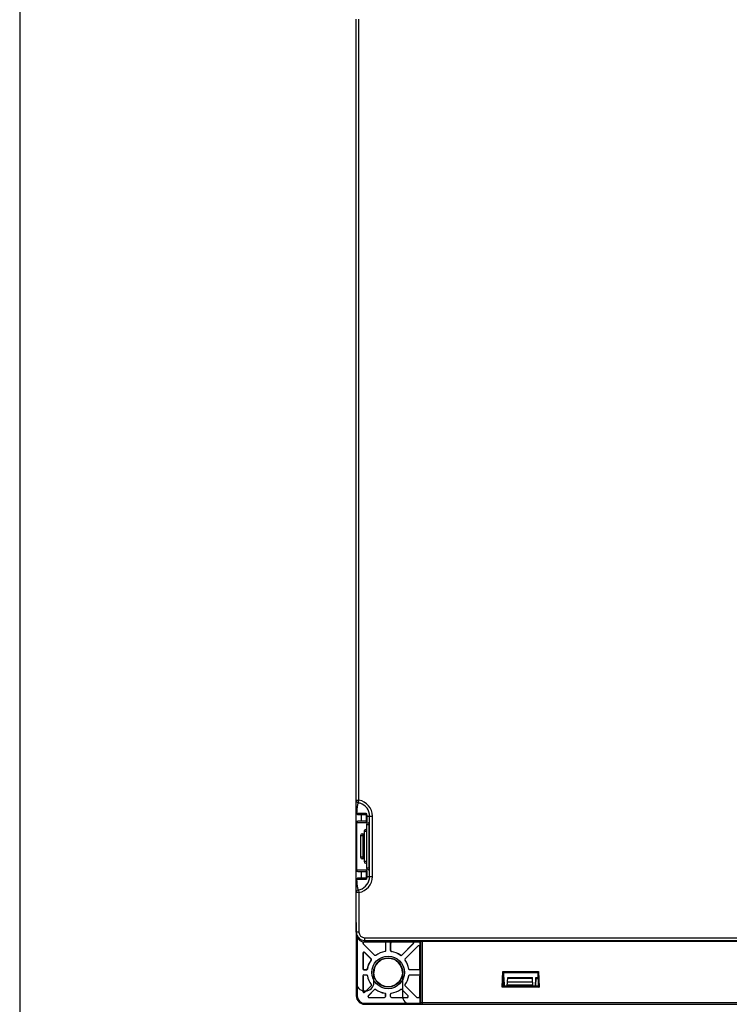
# Model space of a CAD drawing. Header units: millimetres. Extents: x 66 to 1727, y -68 to 939.
# Tile 29 of 72: x 66 to 277, y 368 to 661. Entities that reach past the tile are written whole.
import ezdxf

# ---------------------------------------------------------------- set-up
doc = ezdxf.new("R2010")
doc.units = ezdxf.units.MM
doc.header["$LTSCALE"] = 65.395
doc.layers.get('0').update_dxf_attribs({"linetype": 'CONTINUOUS'})
doc.layers.add('07_ALL_FEATURES', color=7, linetype='CONTINUOUS')
doc.layers.add('7_ALL_FEATURES', color=7, linetype='CONTINUOUS')

msp = doc.modelspace()

# ---------------------------------------------------------------- linework, layer by layer
msp.add_line((66.021, 938.716), (66.021, -68.499))
at = {"layer": '07_ALL_FEATURES', "color": 7, "linetype": 'Continuous'}
for p, q in [((166.263, 389.518), (166.263, 661.206)), ((167.063, 428.75), (167.063, 661.203)), ((166.263, 428.751), (167.063, 428.75)), ((166.929, 427.962), (167.063, 428.75)), ((166.381, 424.907), (169.134, 424.907)), ((167.372, 424.907), (167.737, 424.907)), ((169.236, 422.018), (166.263, 422.018)), ((166.369, 422.018), (166.369, 408.018)), ((166.763, 424.518), (169.347, 424.518)), ((169.389, 422.518), (166.763, 422.518)), ((167.763, 424.518), (167.763, 422.518)), ((169.262, 424.518), (169.262, 422.518)), ((169.345, 422.518), (169.345, 424.518)), ((169.352, 422.323), (169.347, 422.304)), ((169.438, 424.018), (169.434, 423.994)), ((169.438, 424.018), (171.061, 424.018)), ((169.865, 422.018), (170.126, 422.018)), ((170.261, 406.018), (170.261, 424.018)), ((171.061, 406.018), (171.061, 424.018)), ((168.622, 419.518), (168.622, 410.518)), ((168.622, 419.518), (169.372, 419.518)), ((169.123, 420.018), (169.372, 420.018)), ((169.365, 421.518), (169.365, 408.518)), ((169.365, 421.518), (170.147, 421.518)), ((170.147, 408.518), (170.147, 421.518)), ((167.562, 418.268), (167.562, 411.768)), ((167.562, 418.268), (168.48, 418.268)), ((168.062, 418.768), (168.354, 418.768)), ((168.293, 411.268), (168.293, 418.768)), ((168.48, 418.268), (168.48, 411.768)), ((168.48, 411.768), (167.562, 411.768)), ((168.354, 411.268), (168.062, 411.268)), ((169.372, 410.518), (168.622, 410.518)), ((166.263, 408.018), (169.236, 408.018)), ((166.763, 407.518), (169.389, 407.518)), ((167.763, 407.518), (167.763, 405.518)), ((169.372, 410.018), (169.122, 410.018)), ((169.262, 407.518), (169.262, 405.518)), ((169.345, 405.518), (169.345, 407.518)), ((170.147, 408.518), (169.365, 408.518)), ((170.126, 408.018), (169.865, 408.018)), ((168.989, 405.129), (166.381, 405.129)), ((169.347, 405.518), (166.763, 405.518)), ((169.134, 405.129), (168.989, 405.129)), ((169.134, 405.129), (168.989, 405.129)), ((169.295, 405.384), (169.288, 405.371)), ((169.438, 406.018), (169.434, 406.041)), ((169.438, 406.018), (171.061, 406.018)), ((166.929, 402.074), (167.063, 401.285)), ((167.063, 401.285), (166.263, 401.285)), ((167.063, 401.285), (167.063, 389.518)), ((167.063, 389.518), (166.263, 389.518)), ((166.263, 389.079), (166.263, 370.518)), ((166.563, 387.904), (166.563, 370.518)), ((168.763, 387.818), (168.763, 386.559)), ((168.763, 387.818), (302.05, 387.818)), ((168.763, 387.018), (311.252, 387.018)), ((168.263, 386.297), (168.263, 386.203)), ((168.293, 386.24), (168.263, 386.203)), ((168.381, 386.003), (168.351, 385.991)), ((171.722, 382.62), (168.351, 385.991)), ((168.518, 386.602), (168.584, 386.596)), ((168.584, 386.596), (168.611, 386.564)), ((168.763, 386.59), (185.263, 386.59)), ((174.682, 386.559), (168.763, 386.559)), ((174.713, 386.59), (174.682, 386.559)), ((175.013, 386.29), (174.982, 386.26)), ((174.982, 384.009), (175.013, 383.983)), ((175.013, 386.29), (175.013, 383.983)), ((176.543, 386.26), (176.513, 386.29)), ((176.513, 383.983), (176.513, 386.29)), ((176.513, 383.983), (176.543, 384.009)), ((176.543, 384.009), (176.543, 386.26)), ((176.843, 386.559), (176.813, 386.59)), ((182.976, 386.559), (176.843, 386.559)), ((183.189, 386.047), (179.801, 382.66)), ((183.262, 386.078), (179.804, 382.62)), ((180.865, 381.559), (184.751, 385.445)), ((183.05, 386.59), (182.976, 386.559)), ((183.262, 386.078), (183.189, 386.047)), ((184.72, 385.371), (184.751, 385.445)), ((185.232, 385.159), (185.263, 385.233)), ((185.232, 378.598), (185.232, 385.159)), ((185.263, 386.59), (185.365, 386.717)), ((185.263, 368.518), (185.263, 386.59)), ((185.365, 386.717), (185.365, 368.518)), ((185.865, 386.738), (185.865, 368.018)), ((396.661, 386.738), (185.865, 386.738)), ((168.263, 383.233), (168.293, 383.159)), ((168.263, 383.233), (168.263, 378.568)), ((168.293, 383.159), (168.293, 378.598)), ((168.775, 383.445), (170.661, 381.559)), ((168.775, 383.445), (168.806, 383.371)), ((168.806, 383.371), (170.621, 381.556)), ((170.621, 381.556), (170.661, 381.559)), ((170.653, 381.169), (170.692, 381.172)), ((171.722, 382.62), (171.725, 382.66)), ((172.109, 382.589), (172.111, 382.628)), ((174.732, 383.713), (174.761, 383.687)), ((176.765, 383.687), (176.794, 383.713)), ((179.414, 382.628), (179.417, 382.589)), ((179.801, 382.66), (179.804, 382.62)), ((180.834, 381.172), (180.873, 381.169)), ((180.865, 381.559), (180.905, 381.556)), ((168.293, 378.598), (168.263, 378.568)), ((168.593, 378.298), (168.563, 378.268)), ((169.298, 378.268), (168.563, 378.268)), ((168.593, 378.298), (169.272, 378.298)), ((169.298, 378.268), (169.272, 378.298)), ((169.594, 378.52), (169.568, 378.549)), ((181.958, 378.549), (181.932, 378.52)), ((182.254, 378.298), (182.228, 378.268)), ((184.963, 378.268), (182.228, 378.268)), ((184.963, 378.268), (184.932, 378.298)), ((185.263, 378.568), (185.232, 378.598)), ((168.263, 376.468), (168.293, 376.437)), ((168.263, 376.468), (168.263, 371.803)), ((168.293, 376.437), (168.293, 371.877)), ((168.563, 376.768), (168.593, 376.737)), ((168.563, 376.768), (169.298, 376.768)), ((169.272, 376.737), (169.298, 376.768)), ((169.568, 376.487), (169.594, 376.516)), ((181.932, 376.516), (181.958, 376.487)), ((182.228, 376.768), (184.963, 376.768)), ((182.228, 376.768), (182.254, 376.737)), ((184.932, 376.737), (184.963, 376.768)), ((185.232, 376.437), (185.263, 376.468)), ((185.232, 370.348), (185.232, 376.437)), ((209.773, 373.076), (209.931, 377.76)), ((210.221, 377.46), (209.931, 377.76)), ((210.002, 377.684), (209.931, 377.76)), ((209.931, 377.76), (220.595, 377.76)), ((210.083, 373.376), (210.221, 377.46)), ((210.221, 377.46), (220.305, 377.46)), ((220.305, 377.46), (220.523, 377.685)), ((220.305, 377.46), (220.443, 373.376)), ((220.521, 377.686), (220.595, 377.76)), ((220.523, 377.685), (220.595, 377.76)), ((220.595, 377.76), (220.753, 373.076)), ((170.661, 373.477), (168.775, 371.591)), ((169.836, 370.53), (171.722, 372.416)), ((169.909, 370.561), (171.725, 372.376)), ((170.661, 373.477), (170.621, 373.48)), ((170.692, 373.864), (170.653, 373.866)), ((171.725, 372.376), (171.722, 372.416)), ((172.111, 372.408), (172.109, 372.447)), ((179.417, 372.447), (179.414, 372.408)), ((179.804, 372.416), (179.801, 372.376)), ((179.804, 372.416), (181.69, 370.53)), ((180.873, 373.866), (180.834, 373.864)), ((180.905, 373.48), (180.865, 373.477)), ((184.236, 370.106), (180.865, 373.477)), ((209.85, 373.15), (209.773, 373.076)), ((209.851, 373.149), (209.773, 373.076)), ((220.753, 373.076), (209.773, 373.076)), ((210.083, 373.376), (209.85, 373.15)), ((209.921, 373.219), (209.851, 373.149)), ((220.443, 373.376), (210.083, 373.376)), ((220.443, 373.376), (220.753, 373.076)), ((220.605, 373.219), (220.677, 373.151)), ((220.677, 373.151), (220.753, 373.076)), ((166.563, 370.518), (166.263, 370.518)), ((168.293, 371.877), (168.263, 371.803)), ((168.806, 371.664), (168.775, 371.591)), ((169.836, 370.53), (169.909, 370.561)), ((170.048, 370.018), (170.122, 370.048)), ((170.048, 370.018), (174.713, 370.018)), ((170.122, 370.048), (174.682, 370.048)), ((174.682, 370.048), (174.713, 370.018)), ((174.761, 371.349), (174.732, 371.323)), ((175.013, 371.053), (174.982, 371.027)), ((174.982, 370.348), (174.982, 371.027)), ((174.982, 370.348), (175.013, 370.318)), ((175.013, 371.053), (175.013, 370.318)), ((176.513, 370.318), (176.513, 371.053)), ((176.543, 371.027), (176.513, 371.053)), ((176.513, 370.318), (176.543, 370.348)), ((176.794, 371.323), (176.765, 371.349)), ((176.813, 370.018), (176.843, 370.048)), ((176.813, 370.018), (181.478, 370.018)), ((176.843, 370.048), (181.404, 370.048)), ((181.404, 370.048), (181.478, 370.018)), ((181.616, 370.561), (181.69, 370.53)), ((184.236, 370.106), (184.248, 370.136)), ((184.448, 370.018), (184.461, 370.048)), ((184.448, 370.018), (184.963, 370.018)), ((184.461, 370.048), (184.932, 370.048)), ((184.963, 370.018), (184.932, 370.048)), ((185.263, 370.318), (185.232, 370.348)), ((168.763, 368.318), (168.763, 368.018)), ((168.763, 368.318), (185.305, 368.318)), ((168.763, 368.018), (413.763, 368.018)), ((185.263, 368.518), (397.263, 368.518)), ((185.365, 368.518), (185.382, 368.388))]:
    msp.add_line(p, q, dxfattribs=at)
at = {"layer": '07_ALL_FEATURES', "color": 4, "linetype": 'Continuous'}
for p, q in [((166.263, 392.343), (166.263, 374.518)), ((171.513, 374.518), (171.513, 377.518)), ((180.013, 377.518), (180.013, 370.518)), ((168.763, 372.018), (169.013, 372.018)), ((182.513, 368.018), (188.566, 368.018))]:
    msp.add_line(p, q, dxfattribs=at)
at = {"layer": '07_ALL_FEATURES', "color": 7, "linetype": 'Continuous'}
for points in [[(169.294, 424.658), (169.287, 424.666), (169.291, 424.659), (169.305, 424.631), (169.324, 424.585), (169.346, 424.522), (169.369, 424.443), (169.391, 424.348), (169.411, 424.238)], [(169.402, 422.62), (169.389, 422.518), (169.376, 422.434), (169.363, 422.368), (169.352, 422.323)], [(169.434, 423.994), (169.439, 423.871), (169.444, 423.691), (169.445, 423.513), (169.444, 423.339), (169.44, 423.172), (169.433, 423.015), (169.424, 422.87), (169.414, 422.737), (169.402, 422.62)], [(169.411, 424.238), (169.426, 424.111), (169.434, 423.994)], [(169.352, 407.724), (169.346, 407.736), (169.345, 407.738), (169.351, 407.719), (169.36, 407.682), (169.372, 407.626), (169.384, 407.556), (169.396, 407.47), (169.407, 407.373), (169.417, 407.263)], [(169.417, 407.263), (169.426, 407.144), (169.433, 407.016), (169.439, 406.879), (169.443, 406.736), (169.445, 406.587), (169.445, 406.434), (169.442, 406.278), (169.438, 406.123), (169.434, 406.041)], [(169.434, 406.041), (169.433, 406.013), (169.422, 405.888), (169.407, 405.776), (169.389, 405.677), (169.369, 405.592), (169.348, 405.519), (169.328, 405.46), (169.31, 405.414), (169.295, 405.384)], [(210.221, 377.46), (210.208, 377.474), (210.177, 377.505), (210.13, 377.554), (210.07, 377.616), (210.002, 377.684)], [(220.305, 377.46), (220.319, 377.473), (220.349, 377.505), (220.396, 377.554), (220.456, 377.616), (220.521, 377.686)], [(210.083, 373.376), (210.068, 373.362), (210.036, 373.33)], [(220.443, 373.376), (220.457, 373.361), (220.49, 373.33)]]:
    msp.add_lwpolyline(points, dxfattribs=at)
for radius in [4.846, 4.346]:
    msp.add_circle((175.763, 377.518), radius, dxfattribs=at)
for centre, radius, start, end in [((167.063, 428.751), 0.8, 180, 260.3852), ((166.259, 424.011), 4.007, 72.96199, 80.3703), ((166.261, 424.018), 4.8, 0.00196, 80.38387), ((166.763, 425.018), 0.5, 180.00185, 270.00049), ((194.067, 424.164), 27.696, 178.23525, 178.46218), ((166.763, 422.018), 0.5, 90, 180), ((166.806, 422.13), 0.388, 96.23221, 107.25023), ((166.809, 424.91), 0.392, 255.32359, 263.29332), ((166.807, 424.895), 0.377, 263.30338, 269.96946), ((166.803, 422.152), 0.366, 90.02436, 96.18125), ((169.735, 422.022), 0.498, 135.34685, 139.88318), ((169.865, 421.518), 0.5, 90, 180), ((166.967, 423.891), 2.474, 4.50399, 7.48262), ((166.88, 423.884), 2.562, 3.0068, 4.51555), ((169.122, 419.518), 0.5, 90, 180), ((159.199, 421.531), 10.948, 0.43867, 0.92472), ((157.784, 421.518), 12.363, 359.99887, 0.44616), ((168.062, 418.268), 0.5, 90, 180), ((168.062, 411.768), 0.5, 180, 270), ((169.122, 410.518), 0.5, 180, 270), ((166.763, 408.018), 0.5, 180, 270), ((166.806, 407.905), 0.388, 252.75003, 263.76768), ((166.803, 407.884), 0.366, 263.81864, 269.97564), ((169.735, 408.014), 0.498, 220.1495, 224.65464), ((169.865, 408.518), 0.5, 180, 270), ((166.763, 405.018), 0.5, 90.00152, 179.99907), ((193.964, 405.869), 27.593, 181.53605, 182.16644), ((166.809, 405.126), 0.392, 96.70145, 104.6694), ((166.807, 405.141), 0.377, 90.02475, 96.69142), ((166.261, 406.018), 4.8, 279.61589, 359.99812), ((158.441, 406.518), 11.009, 357.3942, 2.2833), ((167.063, 401.285), 0.8, 99.61476, 180), ((166.259, 406.026), 4.008, 279.62624, 286.63382), ((168.763, 389.518), 2.5, 180, 270), ((168.705, 389.08), 2.442, 180.02108, 190.2544), ((168.716, 389.082), 2.453, 190.25379, 195.05721), ((168.763, 389.518), 1.7, 180, 270), ((168.766, 389.115), 2.524, 245.32833, 250.4904), ((168.763, 389.088), 2.498, 265.90032, 269.99934), ((168.763, 389.086), 2.526, 266.56091, 269.9984), ((175.763, 377.518), 6.281, 144.45084, 170.54916), ((175.763, 377.518), 6.25, 144.22453, 170.77547), ((175.763, 377.518), 4.25, 0, 180), ((175.763, 377.518), 6.25, 99.22453, 125.77547), ((175.763, 377.518), 6.25, 54.22453, 80.77547), ((175.763, 377.518), 6.281, 54.45084, 80.54916), ((175.763, 377.518), 6.25, 9.22453, 35.77547), ((175.763, 377.518), 6.25, 189.22453, 215.77547), ((175.763, 377.518), 6.25, 324.22453, 350.77547), ((175.763, 377.518), 6.25, 234.22453, 260.77547), ((175.763, 377.518), 6.281, 234.45084, 260.54916), ((175.763, 377.518), 6.25, 279.22453, 305.77547), ((168.763, 370.518), 2.5, 180, 270), ((168.763, 370.518), 2.2, 180, 270), ((185.753, 368.493), 0.475, 258.07891, 269.97433)]:
    msp.add_arc(centre, radius, start, end, dxfattribs=at)
at = {"layer": '07_ALL_FEATURES', "color": 4, "linetype": 'Continuous'}
for centre, radius, start, end in [((175.763, 377.518), 4.25, 0, 180), ((168.763, 374.518), 2.5, 180, 270), ((169.013, 374.518), 2.5, 270, 0), ((182.513, 370.518), 2.5, 180, 270)]:
    msp.add_arc(centre, radius, start, end, dxfattribs=at)
at = {"layer": '07_ALL_FEATURES', "color": 7, "linetype": 'Continuous'}
for centre, major_axis, ratio, start_param, end_param in [((168.563, 386.203), (-0.277, -0.115), 0.9999554, -0.3926833, 0.3926833), ((176.843, 386.259), (-0.212, 0.212), 0.9999239, -0.7853601, 0.7853601), ((182.976, 386.259), (-0.277, -0.115), 0.9997401, 1.9635873, 4.319598), ((184.932, 385.159), (0.115, 0.277), 0.9997401, -1.1780053, 1.1780053), ((185.865, 386.717), (0.5, 0), 0.0436609, 1.5707963, 3.1066861), ((168.563, 383.233), (-0.115, 0.277), 0.9997401, -1.1780053, 1.1780053), ((168.593, 383.159), (0.115, -0.277), 0.9997401, 1.9635873, 4.319598), ((168.563, 378.568), (0.212, 0.212), 0.9999239, 2.3562326, 3.9269527), ((168.593, 378.598), (-0.212, -0.212), 0.9999239, -0.7853601, 0.7853601), ((168.563, 376.468), (0.212, -0.212), 0.9999239, 2.3562326, 3.9269527), ((168.563, 371.803), (0.115, 0.277), 0.9997401, -4.319598, -1.9635873), ((168.593, 371.877), (-0.115, -0.277), 0.9997401, -1.1780053, 1.1780053), ((170.048, 370.318), (0.277, 0.115), 0.9997401, 1.9635873, 4.319598), ((170.122, 370.348), (0.277, 0.115), 0.9997401, 1.9635873, 4.319598), ((174.682, 370.348), (0.212, -0.212), 0.9999239, -0.7853601, 0.7853601), ((174.713, 370.318), (0.212, -0.212), 0.9999239, -0.7853601, 0.7853601), ((176.813, 370.318), (0.212, 0.212), 0.9999239, -3.9269527, -2.3562326), ((181.404, 370.348), (0.277, -0.115), 0.9997401, -1.1780053, 1.1780053), ((181.478, 370.318), (0.277, -0.115), 0.9997401, -1.1780053, 1.1780053), ((184.448, 370.318), (0.115, 0.277), 0.9999554, 2.7489093, 3.534276), ((184.932, 370.348), (-0.212, 0.212), 0.9999239, 2.3562326, 3.9269527), ((185.763, 368.518), (0.5, 0), 0.9993908, -3.1415927, -2.7300758)]:
    msp.add_ellipse(centre, major_axis=major_axis, ratio=ratio, start_param=start_param, end_param=end_param, dxfattribs=at)
msp.add_ellipse((175.763, 377.516), major_axis=(0, 4.254), ratio=0.9999999, dxfattribs=at)
at = {"layer": '07_ALL_FEATURES', "color": 4, "linetype": 'Continuous', "extrusion": (0, 0, -1)}
for start_param, end_param in [(7.8087945, 7.8544387), (4.7119319, 4.7575761)]:
    msp.add_ellipse((175.763, 377.516), major_axis=(0, -4.254), ratio=0.9999999, start_param=start_param, end_param=end_param, dxfattribs=at)
at = {"layer": '07_ALL_FEATURES', "color": 7, "linetype": 'Continuous'}
for points, knots in [([(166.929, 427.962), (166.888, 427.928), (166.775, 427.773), (166.645, 427.428), (166.482, 426.69), (166.435, 426.07), (166.41, 425.63)], [0, 0, 0, 0, 0.0660562, 0.2326217, 0.4543331, 1, 1, 1, 1]), ([(170.261, 424.018), (170.261, 424.853), (169.709, 426.567), (168.231, 427.598), (167.433, 427.842)], [0, 0, 0, 0, 0.4999786, 1, 1, 1, 1]), ([(166.263, 425.018), (166.263, 425.008), (166.281, 424.953), (166.339, 424.926), (166.381, 424.907)], [0, 0, 0, 0, 0.1725229, 1, 1, 1, 1]), ([(166.41, 425.63), (166.408, 425.584), (166.397, 425.379), (166.389, 425.175), (166.384, 425.016)], [0, 0, 0, 0, 0.2275883, 1, 1, 1, 1]), ([(169.134, 424.907), (169.162, 424.907), (169.226, 424.842), (169.341, 424.622), (169.397, 424.389), (169.42, 424.213)], [0, 0, 0, 0, 0.1066752, 0.3078274, 1, 1, 1, 1]), ([(166.427, 422.268), (166.441, 422.296), (166.503, 422.397), (166.607, 422.475), (166.691, 422.501)], [0, 0, 0, 0, 0.26274, 1, 1, 1, 1]), ([(169.35, 422.231), (169.337, 422.177), (169.321, 422.103), (169.263, 422.018), (169.236, 422.018)], [0, 0, 0, 0, 0.6738971, 1, 1, 1, 1]), ([(169.406, 422.587), (169.403, 422.553), (169.389, 422.434), (169.37, 422.315), (169.35, 422.231)], [0, 0, 0, 0, 0.2861651, 1, 1, 1, 1]), ([(169.438, 423.013), (169.436, 422.975), (169.429, 422.833), (169.417, 422.691), (169.406, 422.587)], [0, 0, 0, 0, 0.2659054, 1, 1, 1, 1]), ([(169.438, 424.018), (169.45, 423.766), (169.453, 423.43), (169.442, 423.095), (169.438, 423.013)], [0, 0, 0, 0, 0.7539194, 1, 1, 1, 1]), ([(170.126, 422.018), (170.134, 422.018), (170.13, 421.974), (170.142, 421.927), (170.142, 421.822), (170.145, 421.749), (170.146, 421.707)], [0, 0, 0, 0, 0.0723939, 0.2758728, 0.5940246, 1, 1, 1, 1]), ([(168.354, 418.768), (168.358, 418.768), (168.368, 418.766), (168.376, 418.761), (168.379, 418.758)], [0, 0, 0, 0, 0.4710578, 1, 1, 1, 1]), ([(168.379, 418.758), (168.41, 418.734), (168.447, 418.625), (168.464, 418.525), (168.471, 418.458)], [0, 0, 0, 0, 0.3692687, 1, 1, 1, 1]), ([(168.48, 411.768), (168.48, 411.648), (168.466, 411.487), (168.42, 411.321), (168.374, 411.268), (168.354, 411.268)], [0, 0, 0, 0, 0.6717824, 0.8857526, 1, 1, 1, 1]), ([(166.427, 407.768), (166.441, 407.74), (166.503, 407.638), (166.607, 407.561), (166.691, 407.535)], [0, 0, 0, 0, 0.2627412, 1, 1, 1, 1]), ([(169.236, 408.018), (169.259, 408.018), (169.31, 407.955), (169.369, 407.747), (169.398, 407.541), (169.413, 407.384)], [0, 0, 0, 0, 0.1015305, 0.3006107, 1, 1, 1, 1]), ([(169.413, 407.384), (169.416, 407.351), (169.428, 407.208), (169.436, 407.066), (169.441, 406.957)], [0, 0, 0, 0, 0.2349106, 1, 1, 1, 1]), ([(170.147, 408.518), (170.147, 408.454), (170.146, 408.337), (170.143, 408.197), (170.138, 408.108), (170.136, 408.06), (170.131, 408.037), (170.13, 408.018), (170.126, 408.018)], [0, 0, 0, 0, 0.3815594, 0.7051337, 0.8292471, 0.9217942, 0.9790443, 1, 1, 1, 1]), ([(166.381, 405.129), (166.363, 405.121), (166.317, 405.097), (166.263, 405.054), (166.263, 405.018)], [0, 0, 0, 0, 0.3492819, 1, 1, 1, 1]), ([(166.391, 404.826), (166.393, 404.774), (166.4, 404.583), (166.41, 404.393), (166.419, 404.255)], [0, 0, 0, 0, 0.2738821, 1, 1, 1, 1]), ([(167.406, 402.185), (168.21, 402.426), (169.702, 403.455), (170.261, 405.179), (170.261, 406.018)], [0, 0, 0, 0, 0.499978, 1, 1, 1, 1]), ([(169.158, 405.136), (169.154, 405.134), (169.147, 405.13), (169.138, 405.129), (169.134, 405.129)], [0, 0, 0, 0, 0.5281626, 1, 1, 1, 1]), ([(169.251, 405.245), (169.243, 405.232), (169.218, 405.191), (169.187, 405.15), (169.158, 405.136)], [0, 0, 0, 0, 0.3250458, 1, 1, 1, 1]), ([(169.326, 405.414), (169.32, 405.398), (169.298, 405.34), (169.273, 405.284), (169.251, 405.245)], [0, 0, 0, 0, 0.2833676, 1, 1, 1, 1]), ([(169.438, 406.018), (169.435, 405.959), (169.417, 405.754), (169.374, 405.551), (169.326, 405.414)], [0, 0, 0, 0, 0.2892773, 1, 1, 1, 1]), ([(166.419, 404.255), (166.445, 403.849), (166.496, 403.273), (166.652, 402.585), (166.778, 402.255), (166.89, 402.108), (166.929, 402.074)], [0, 0, 0, 0, 0.5370869, 0.7607608, 0.9312765, 1, 1, 1, 1]), ([(168.263, 386.297), (168.263, 386.369), (168.318, 386.518), (168.46, 386.588), (168.532, 386.596)], [0, 0, 0, 0, 0.4997758, 1, 1, 1, 1]), ([(168.263, 386.297), (168.268, 386.292), (168.289, 386.281), (168.283, 386.251), (168.293, 386.24)], [0, 0, 0, 0, 0.3035159, 1, 1, 1, 1]), ([(174.713, 386.59), (174.789, 386.59), (174.949, 386.526), (175.013, 386.367), (175.013, 386.29)], [0, 0, 0, 0, 0.4999991, 1, 1, 1, 1]), ([(175.013, 383.983), (175.013, 383.914), (174.962, 383.771), (174.829, 383.698), (174.761, 383.687)], [0, 0, 0, 0, 0.4999734, 1, 1, 1, 1]), ([(176.513, 386.29), (176.513, 386.367), (176.577, 386.526), (176.736, 386.59), (176.813, 386.59)], [0, 0, 0, 0, 0.5000009, 1, 1, 1, 1]), ([(176.765, 383.687), (176.697, 383.698), (176.564, 383.771), (176.513, 383.914), (176.513, 383.983)], [0, 0, 0, 0, 0.5000266, 1, 1, 1, 1]), ([(176.543, 384.009), (176.543, 383.94), (176.594, 383.798), (176.726, 383.725), (176.794, 383.713)], [0, 0, 0, 0, 0.4999756, 1, 1, 1, 1]), ([(183.05, 386.59), (183.161, 386.59), (183.404, 386.436), (183.341, 386.157), (183.262, 386.078)], [0, 0, 0, 0, 0.5, 1, 1, 1, 1]), ([(184.751, 385.445), (184.829, 385.524), (185.109, 385.586), (185.263, 385.344), (185.263, 385.233)], [0, 0, 0, 0, 0.5, 1, 1, 1, 1]), ([(170.653, 381.169), (170.693, 381.225), (170.734, 381.371), (170.67, 381.507), (170.621, 381.556)], [0, 0, 0, 0, 0.5000462, 1, 1, 1, 1]), ([(170.661, 381.559), (170.71, 381.51), (170.775, 381.373), (170.733, 381.228), (170.692, 381.172)], [0, 0, 0, 0, 0.4999184, 1, 1, 1, 1]), ([(172.109, 382.589), (172.053, 382.548), (171.907, 382.506), (171.77, 382.571), (171.722, 382.62)], [0, 0, 0, 0, 0.5000266, 1, 1, 1, 1]), ([(179.414, 382.628), (179.47, 382.588), (179.616, 382.546), (179.752, 382.611), (179.801, 382.66)], [0, 0, 0, 0, 0.5000244, 1, 1, 1, 1]), ([(179.804, 382.62), (179.755, 382.571), (179.618, 382.506), (179.473, 382.548), (179.417, 382.589)], [0, 0, 0, 0, 0.4999734, 1, 1, 1, 1]), ([(180.834, 381.172), (180.793, 381.228), (180.751, 381.373), (180.816, 381.51), (180.865, 381.559)], [0, 0, 0, 0, 0.5000494, 1, 1, 1, 1]), ([(169.272, 378.298), (169.341, 378.298), (169.483, 378.349), (169.556, 378.481), (169.568, 378.549)], [0, 0, 0, 0, 0.4999756, 1, 1, 1, 1]), ([(169.594, 378.52), (169.583, 378.452), (169.509, 378.319), (169.367, 378.268), (169.298, 378.268)], [0, 0, 0, 0, 0.5000266, 1, 1, 1, 1]), ([(182.228, 378.268), (182.159, 378.268), (182.016, 378.319), (181.943, 378.452), (181.932, 378.52)], [0, 0, 0, 0, 0.4999734, 1, 1, 1, 1]), ([(185.263, 378.568), (185.263, 378.491), (185.199, 378.332), (185.039, 378.268), (184.963, 378.268)], [0, 0, 0, 0, 0.4999993, 1, 1, 1, 1]), ([(169.298, 376.768), (169.367, 376.768), (169.509, 376.717), (169.583, 376.584), (169.594, 376.516)], [0, 0, 0, 0, 0.4999734, 1, 1, 1, 1]), ([(181.932, 376.516), (181.943, 376.584), (182.016, 376.717), (182.159, 376.768), (182.228, 376.768)], [0, 0, 0, 0, 0.5000266, 1, 1, 1, 1]), ([(184.963, 376.768), (185.039, 376.768), (185.199, 376.704), (185.263, 376.544), (185.263, 376.468)], [0, 0, 0, 0, 0.5000007, 1, 1, 1, 1]), ([(170.692, 373.864), (170.733, 373.808), (170.775, 373.662), (170.71, 373.525), (170.661, 373.477)], [0, 0, 0, 0, 0.5000494, 1, 1, 1, 1]), ([(171.722, 372.416), (171.77, 372.465), (171.907, 372.53), (172.053, 372.488), (172.109, 372.447)], [0, 0, 0, 0, 0.4999734, 1, 1, 1, 1]), ([(172.111, 372.408), (172.055, 372.448), (171.91, 372.489), (171.774, 372.425), (171.725, 372.376)], [0, 0, 0, 0, 0.5000244, 1, 1, 1, 1]), ([(179.417, 372.447), (179.473, 372.488), (179.618, 372.53), (179.755, 372.465), (179.804, 372.416)], [0, 0, 0, 0, 0.5000266, 1, 1, 1, 1]), ([(180.865, 373.477), (180.816, 373.525), (180.751, 373.662), (180.793, 373.808), (180.834, 373.864)], [0, 0, 0, 0, 0.4999184, 1, 1, 1, 1]), ([(174.982, 371.027), (174.982, 371.096), (174.932, 371.238), (174.8, 371.311), (174.732, 371.323)], [0, 0, 0, 0, 0.4999756, 1, 1, 1, 1]), ([(174.761, 371.349), (174.829, 371.338), (174.962, 371.264), (175.013, 371.122), (175.013, 371.053)], [0, 0, 0, 0, 0.5000266, 1, 1, 1, 1]), ([(176.513, 371.053), (176.513, 371.122), (176.564, 371.264), (176.697, 371.338), (176.765, 371.349)], [0, 0, 0, 0, 0.4999734, 1, 1, 1, 1]), ([(185.263, 370.318), (185.263, 370.241), (185.199, 370.082), (185.039, 370.018), (184.963, 370.018)], [0, 0, 0, 0, 0.4999993, 1, 1, 1, 1]), ([(185.305, 368.318), (185.322, 368.278), (185.401, 368.144), (185.546, 368.051), (185.655, 368.028)], [0, 0, 0, 0, 0.2801267, 1, 1, 1, 1])]:
    msp.add_open_spline(points, degree=3, knots=knots, dxfattribs=at)
for points in [[(166.381, 424.907), (166.395, 424.836), (166.424, 424.766), (166.465, 424.706)], [(169.134, 424.907), (169.158, 424.8), (169.222, 424.697), (169.306, 424.628)], [(166.369, 422.018), (166.369, 422.103), (166.389, 422.191), (166.427, 422.268)], [(166.465, 424.706), (166.523, 424.624), (166.613, 424.556), (166.71, 424.531)], [(169.236, 422.018), (169.236, 422.133), (169.28, 422.254), (169.354, 422.342)], [(168.471, 418.458), (168.477, 418.395), (168.48, 418.331), (168.48, 418.268)], [(166.369, 408.018), (166.369, 407.932), (166.389, 407.844), (166.427, 407.768)], [(169.236, 408.018), (169.236, 407.903), (169.28, 407.781), (169.354, 407.693)], [(166.381, 405.129), (166.395, 405.2), (166.424, 405.27), (166.465, 405.33)], [(166.465, 405.33), (166.523, 405.412), (166.613, 405.48), (166.71, 405.505)], [(169.134, 405.129), (169.158, 405.235), (169.221, 405.338), (169.306, 405.407)], [(166.347, 388.445), (166.397, 388.257), (166.471, 388.075), (166.563, 387.904)], [(166.563, 387.904), (166.813, 387.441), (167.235, 387.042), (167.713, 386.822)], [(167.923, 386.736), (168.12, 386.666), (168.325, 386.616), (168.532, 386.596)], [(185.382, 368.388), (185.427, 368.222), (185.587, 368.069), (185.754, 368.03)], [(185.754, 368.03), (185.79, 368.022), (185.828, 368.018), (185.865, 368.018)]]:
    msp.add_open_spline(points, degree=3, dxfattribs=at)
at = {"layer": '7_ALL_FEATURES', "color": 7, "linetype": 'Continuous'}
for p, q in [((210.204, 375.728), (210.364, 375.728)), ((210.214, 376.018), (210.353, 376.018)), ((210.444, 373.422), (210.353, 376.018)), ((211.241, 373.418), (211.377, 376.018)), ((211.367, 375.817), (218.759, 375.817)), ((211.377, 376.018), (218.748, 376.018)), ((218.885, 373.418), (218.748, 376.018)), ((219.722, 376.018), (219.632, 373.418)), ((219.682, 373.418), (219.772, 376.018)), ((219.723, 376.018), (220.312, 376.018)), ((219.762, 375.728), (220.322, 375.728)), ((218.88, 373.518), (211.246, 373.518)), ((218.87, 373.692), (211.255, 373.692)), ((218.823, 374.591), (211.303, 374.591))]:
    msp.add_line(p, q, dxfattribs=at)

doc.saveas('drawing.dxf')
